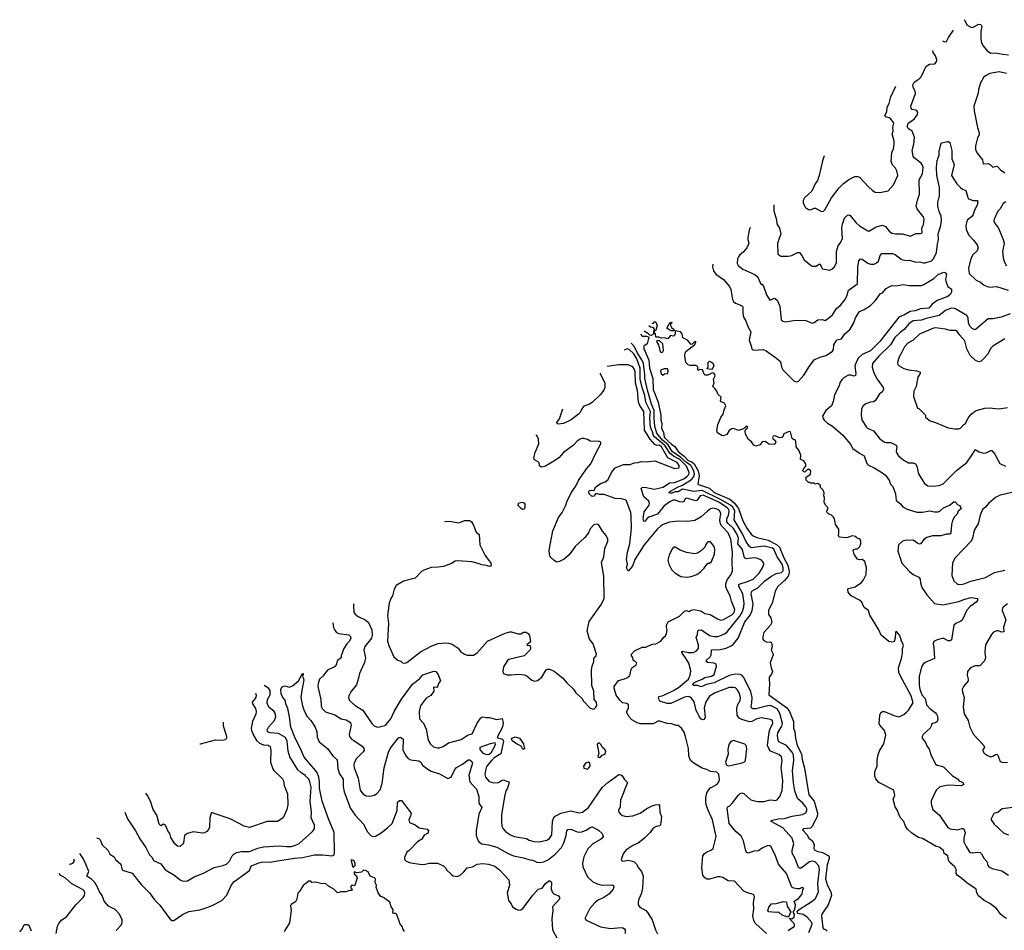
# Model space of a CAD drawing. Extents: x 2086813 to 2278017, y 548126 to 753336.
# Tile 129 of 256: x 2093080 to 2103720, y 649860 to 659699. Entities that reach past the tile are written whole.
import ezdxf

# ---------------------------------------------------------------- set-up
doc = ezdxf.new("R2010")
doc.units = 0

msp = doc.modelspace()

# ---------------------------------------------------------------- linework, layer by layer
at = {"layer": '0CON10XD'}
for points in [[(2103288, 659699), (2103295, 659689), (2103314, 659645), (2103365, 659616), (2103385, 659618), (2103445, 659651), (2103467, 659647), (2103477, 659625), (2103468, 659575), (2103468, 659488), (2103475, 659450), (2103491, 659415), (2103535, 659363), (2103575, 659339), (2103625, 659342), (2103705, 659326), (2103765, 659321)], [(2103051, 659469), (2103075, 659459), (2103095, 659464), (2103116, 659505), (2103172, 659586)], [(2101229, 657700), (2101228, 657635), (2101260, 657535), (2101262, 657492), (2101289, 657445), (2101306, 657385), (2101269, 657285), (2101274, 657165), (2101305, 657144), (2101385, 657143), (2101425, 657150), (2101485, 657184), (2101505, 657184), (2101532, 657152), (2101559, 657105), (2101635, 657039), (2101646, 657034), (2101685, 657036), (2101725, 657060), (2101755, 657007), (2101798, 656998), (2101835, 656994), (2101857, 657003), (2101885, 657030), (2101906, 657075), (2101908, 657195), (2101926, 657255), (2101954, 657296), (2101970, 657335), (2101966, 657445), (2101971, 657489), (2101994, 657555), (2102024, 657586), (2102045, 657589), (2102055, 657584), (2102115, 657508), (2102155, 657472), (2102245, 657418), (2102265, 657416), (2102335, 657460), (2102405, 657477), (2102435, 657465), (2102475, 657414), (2102505, 657393), (2102545, 657386), (2102620, 657385), (2102705, 657360), (2102765, 657388), (2102815, 657387), (2102834, 657396), (2102830, 657445), (2102848, 657485), (2102855, 657540), (2102845, 657570), (2102808, 657615), (2102777, 657655), (2102769, 657685), (2102782, 657748), (2102803, 657815), (2102801, 657969), (2102835, 658035), (2102842, 658105), (2102836, 658126), (2102820, 658150), (2102746, 658205), (2102734, 658224), (2102725, 658285), (2102742, 658355), (2102748, 658428), (2102725, 658494), (2102680, 658525), (2102670, 658545), (2102685, 658583), (2102746, 658624), (2102782, 658675), (2102784, 658695), (2102773, 658715), (2102765, 658723), (2102725, 658728), (2102714, 658744), (2102710, 658765), (2102759, 658901), (2102755, 658925), (2102734, 658965), (2102731, 658995), (2102746, 659025), (2102801, 659059), (2102820, 659080), (2102875, 659196), (2102913, 659217), (2102968, 659222), (2102987, 659243), (2102990, 659265), (2102984, 659286), (2102975, 659310), (2102951, 659345), (2102946, 659367)], [(2103745, 659118), (2103665, 659136), (2103565, 659116), (2103516, 659094), (2103496, 659074), (2103463, 659015), (2103441, 658945), (2103439, 658905), (2103391, 658765), (2103394, 658715), (2103429, 658535), (2103449, 658475), (2103447, 658455), (2103431, 658421), (2103409, 658335), (2103409, 658295), (2103428, 658255), (2103486, 658186), (2103493, 658143), (2103545, 658146), (2103572, 658132), (2103595, 658104), (2103635, 658118), (2103645, 658113), (2103678, 658075), (2103725, 658044)], [(2101772, 658227), (2101754, 658175), (2101720, 658015), (2101700, 657960), (2101675, 657927), (2101640, 657845), (2101562, 657775), (2101548, 657745), (2101548, 657715), (2101570, 657670), (2101605, 657647), (2101625, 657644), (2101665, 657662), (2101681, 657661), (2101745, 657626), (2101765, 657631), (2101779, 657645), (2101851, 657775), (2101937, 657883), (2101982, 657928), (2102039, 657971), (2102105, 658004), (2102135, 658006), (2102156, 657996), (2102252, 657892), (2102295, 657853), (2102325, 657837), (2102375, 657833), (2102465, 657850), (2102523, 657915), (2102568, 658015), (2102560, 658065), (2102544, 658095), (2102512, 658132), (2102499, 658165), (2102506, 658264), (2102522, 658305), (2102531, 658355), (2102528, 658388), (2102509, 658465), (2102518, 658495), (2102514, 658535), (2102526, 658585), (2102486, 658636), (2102440, 658650), (2102429, 658665), (2102449, 658705), (2102454, 658755), (2102476, 658795), (2102493, 658867), (2102549, 658982)], [(2100974, 657453), (2100963, 657425), (2100949, 657345), (2100948, 657325), (2100960, 657285), (2100957, 657275), (2100936, 657235), (2100901, 657189), (2100863, 657157), (2100846, 657135), (2100838, 657115), (2100833, 657063), (2100845, 657044), (2100895, 657005), (2101024, 656944), (2101045, 656929), (2101060, 656910), (2101085, 656850), (2101105, 656837), (2101118, 656818), (2101149, 656725), (2101185, 656670), (2101235, 656690), (2101245, 656688), (2101265, 656668), (2101296, 656605), (2101309, 656455), (2101325, 656442), (2101355, 656434), (2101465, 656454), (2101575, 656447), (2101645, 656420), (2101665, 656427), (2101705, 656456), (2101750, 656460), (2101785, 656447), (2101825, 656476), (2101865, 656509), (2101905, 656578), (2101953, 656617), (2101995, 656672), (2102017, 656713), (2102035, 656778), (2102135, 656845), (2102137, 657025), (2102149, 657095), (2102165, 657114), (2102185, 657111), (2102245, 657068), (2102275, 657059), (2102315, 657058), (2102339, 657071), (2102359, 657091), (2102378, 657152), (2102395, 657174), (2102512, 657172), (2102542, 657162), (2102605, 657113), (2102625, 657104), (2102665, 657096), (2102695, 657100), (2102765, 657079), (2102805, 657084), (2102845, 657071), (2102865, 657072), (2102933, 657095), (2102954, 657115), (2102989, 657185), (2102998, 657275), (2103010, 657325), (2103005, 657385), (2103033, 657475), (2103041, 657535), (2103036, 657575), (2103015, 657625), (2103002, 657685), (2103002, 657725), (2103018, 657795), (2103018, 657885), (2102991, 658015), (2102989, 658105), (2102993, 658177), (2103017, 658235), (2103016, 658275), (2103033, 658355), (2103045, 658367), (2103105, 658384), (2103115, 658384), (2103132, 658372), (2103154, 658285), (2103152, 658195), (2103177, 658135), (2103151, 658015), (2103207, 657927), (2103245, 657884), (2103269, 657869), (2103304, 657854), (2103325, 657778), (2103334, 657764), (2103385, 657744), (2103425, 657744), (2103434, 657734), (2103428, 657695), (2103399, 657641), (2103385, 657595), (2103365, 657570), (2103318, 657532), (2103306, 657474), (2103307, 657435), (2103333, 657373), (2103388, 657318), (2103425, 657265), (2103439, 657235), (2103427, 657203), (2103375, 657156), (2103355, 657105), (2103334, 657015), (2103339, 656955), (2103416, 656885), (2103462, 656862), (2103502, 656832), (2103555, 656809), (2103636, 656815), (2103760, 656775)], [(2103738, 657732), (2103708, 657712), (2103676, 657655), (2103651, 657629), (2103610, 657545), (2103607, 657525), (2103613, 657505), (2103659, 657445), (2103709, 657325), (2103717, 657285), (2103702, 657195), (2103707, 657125), (2103719, 657085), (2103745, 657038)], [(2100569, 657059), (2100568, 657028), (2100578, 656985), (2100601, 656951), (2100685, 656890), (2100750, 656815), (2100764, 656784), (2100784, 656674), (2100793, 656653), (2100816, 656635), (2100881, 656611), (2100895, 656596), (2100893, 656525), (2100901, 656485), (2100928, 656445), (2100950, 656385), (2100981, 656325), (2100962, 656235), (2100984, 656175), (2100990, 656140), (2101015, 656129), (2101115, 656135), (2101145, 656122), (2101249, 656049), (2101301, 656005), (2101312, 655945), (2101326, 655916), (2101445, 655796), (2101475, 655786), (2101495, 655794), (2101555, 655859), (2101615, 655955), (2101667, 656023), (2101725, 656054), (2101795, 656069), (2101863, 656117), (2101875, 656135), (2101878, 656185), (2101902, 656228), (2101915, 656238), (2101960, 656250), (2101996, 656304), (2102055, 656355), (2102093, 656425), (2102111, 656479), (2102154, 656546), (2102204, 656566), (2102275, 656609), (2102329, 656665), (2102381, 656739), (2102405, 656747), (2102443, 656795), (2102475, 656811), (2102505, 656828), (2102558, 656822), (2102625, 656837), (2102695, 656827), (2102825, 656828), (2102852, 656838), (2102957, 656903), (2103007, 656945), (2103065, 656970), (2103085, 656962), (2103097, 656947), (2103086, 656895), (2103089, 656875), (2103108, 656815), (2103148, 656788), (2103151, 656755), (2103140, 656735), (2103111, 656709), (2102994, 656666), (2102941, 656625), (2102905, 656582), (2102815, 656575), (2102755, 656553), (2102704, 656546), (2102635, 656506), (2102583, 656487), (2102425, 656286), (2102377, 656225), (2102275, 656120), (2102185, 656080), (2102143, 656047), (2102121, 656005), (2102106, 655955), (2102114, 655876), (2102111, 655855), (2102095, 655849), (2102065, 655859), (2102035, 655857), (2101988, 655832), (2101965, 655806), (2101948, 655782), (2101933, 655735), (2101886, 655645), (2101872, 655575), (2101854, 655526), (2101792, 655475), (2101756, 655415), (2101761, 655391), (2101773, 655373), (2101810, 655340), (2101865, 655306), (2101975, 655211), (2102056, 655115), (2102084, 655064), (2102155, 655015), (2102206, 654985), (2102234, 654905), (2102251, 654885), (2102315, 654857), (2102387, 654815), (2102435, 654777), (2102478, 654715), (2102487, 654685), (2102514, 654654), (2102543, 654575), (2102551, 654505), (2102597, 654467), (2102624, 654435), (2102669, 654409), (2102773, 654377), (2102835, 654379), (2102915, 654393), (2102965, 654381), (2103005, 654381), (2103025, 654390), (2103064, 654426), (2103126, 654454), (2103175, 654489), (2103188, 654488), (2103218, 654458), (2103239, 654449), (2103253, 654415), (2103221, 654389), (2103210, 654355), (2103181, 654329), (2103161, 654289), (2103148, 654245), (2103141, 654155), (2103135, 654144), (2103125, 654141), (2103095, 654141), (2103035, 654123), (2102945, 654123), (2102884, 654105), (2102854, 654086), (2102815, 654036), (2102805, 654031), (2102785, 654038), (2102735, 654076), (2102645, 654073), (2102620, 654065), (2102576, 654025), (2102568, 653955), (2102611, 653825), (2102694, 653735), (2102735, 653706), (2102796, 653675), (2102809, 653655), (2102814, 653615), (2102830, 653565), (2102884, 653485), (2102965, 653392), (2103055, 653377), (2103227, 653413), (2103295, 653439), (2103348, 653452), (2103366, 653456), (2103430, 653445), (2103431, 653425), (2103416, 653405), (2103352, 653358), (2103315, 653318), (2103265, 653212), (2103251, 653199), (2103195, 653176), (2103176, 653155), (2103151, 652999), (2103135, 652989), (2103115, 652989), (2103065, 653011), (2103048, 653012), (2102995, 653000), (2102958, 652982), (2102950, 652955), (2102959, 652915), (2102964, 652796), (2102866, 652754), (2102843, 652737), (2102824, 652706), (2102799, 652601), (2102799, 652505), (2102806, 652465), (2102827, 652405), (2102865, 652364), (2102880, 652295), (2102915, 652255), (2102972, 652212), (2102989, 652195), (2102998, 652175), (2103000, 652140), (2102994, 652115), (2102975, 652101), (2102942, 652095), (2102932, 652085), (2102930, 652065), (2102918, 652045), (2102842, 651975), (2102832, 651952), (2102832, 651935), (2102868, 651888), (2102882, 651852), (2102908, 651818), (2102925, 651760), (2102978, 651655), (2102995, 651644), (2103045, 651634), (2103065, 651624), (2103160, 651530), (2103214, 651495), (2103233, 651473), (2103271, 651455), (2103282, 651435), (2103255, 651420), (2103115, 651429), (2103025, 651409), (2102984, 651375), (2102931, 651259), (2102930, 651225), (2102946, 651165), (2103018, 651105), (2103110, 650970), (2103136, 650956), (2103214, 650944), (2103265, 650960), (2103278, 650958), (2103298, 650915), (2103281, 650855), (2103284, 650815), (2103307, 650765), (2103342, 650712), (2103355, 650701), (2103375, 650697), (2103435, 650705), (2103459, 650699), (2103474, 650685), (2103498, 650638), (2103532, 650602), (2103541, 650561), (2103553, 650545), (2103589, 650529), (2103695, 650504), (2103764, 650454)], [(2103785, 656522), (2103686, 656485), (2103596, 656466), (2103545, 656466), (2103405, 656348), (2103377, 656357), (2103347, 656387), (2103333, 656423), (2103328, 656478), (2103315, 656502), (2103185, 656579), (2103145, 656582), (2103085, 656555), (2103015, 656503), (2102875, 656471), (2102825, 656452), (2102735, 656445), (2102688, 656412), (2102639, 656351), (2102595, 656319), (2102538, 656265), (2102491, 656185), (2102365, 656065), (2102295, 655985), (2102292, 655945), (2102309, 655885), (2102345, 655814), (2102412, 655725), (2102413, 655705), (2102400, 655675), (2102371, 655655), (2102325, 655580), (2102305, 655569), (2102275, 655567), (2102222, 655548), (2102195, 655525), (2102178, 655495), (2102173, 655425), (2102182, 655375), (2102228, 655298), (2102243, 655285), (2102305, 655256), (2102375, 655171), (2102425, 655134), (2102445, 655129), (2102495, 655131), (2102551, 655101), (2102559, 655085), (2102553, 655035), (2102558, 655015), (2102577, 654987), (2102625, 654945), (2102685, 654912), (2102735, 654909), (2102759, 654899), (2102774, 654875), (2102793, 654793), (2102859, 654689), (2102895, 654663), (2102955, 654657), (2103015, 654665), (2103061, 654685), (2103203, 654827), (2103314, 654916), (2103385, 655015), (2103405, 655056), (2103448, 655028), (2103495, 655016), (2103525, 655019), (2103575, 655044), (2103585, 655044), (2103616, 655006), (2103672, 654902), (2103733, 654873)], [(2099911, 656421), (2099925, 656418), (2099945, 656438), (2099955, 656432), (2099967, 656395), (2099955, 656340), (2099940, 656340), (2099940, 656355), (2099925, 656372), (2099895, 656378), (2099879, 656390)], [(2100145, 656338), (2100115, 656338), (2100072, 656365), (2100093, 656407), (2100115, 656430), (2100130, 656425), (2100112, 656408), (2100112, 656395), (2100124, 656374), (2100148, 656355), (2100152, 656345), (2100145, 656338)], [(2099789, 656302), (2099805, 656278), (2099855, 656278), (2099877, 656267), (2099862, 656198), (2099825, 656170), (2099824, 656145), (2099880, 656020), (2099885, 655935), (2099923, 655823), (2099927, 655703), (2099978, 655568), (2100009, 655425), (2100010, 655375), (2100019, 655335), (2100016, 655284), (2100038, 655238), (2100045, 655189), (2100081, 655151), (2100125, 655111), (2100159, 655089), (2100195, 655034), (2100262, 654982), (2100303, 654935), (2100343, 654923), (2100369, 654899), (2100410, 654825), (2100421, 654769), (2100409, 654685), (2100417, 654675), (2100535, 654637), (2100585, 654591), (2100755, 654518), (2100799, 654479), (2100847, 654417), (2100895, 654284), (2100938, 654205), (2100985, 654141), (2101005, 654123), (2101044, 654104), (2101170, 654075), (2101258, 654028), (2101291, 654001), (2101339, 653885), (2101380, 653805), (2101395, 653735), (2101393, 653707), (2101384, 653686), (2101348, 653642), (2101274, 653575), (2101243, 653525), (2101214, 653405), (2101173, 653315), (2101171, 653271), (2101197, 653237), (2101207, 653185), (2101192, 653158), (2101123, 653077), (2101109, 653035), (2101110, 653005), (2101121, 652991), (2101155, 652973), (2101195, 652976), (2101206, 652965), (2101210, 652925), (2101199, 652885), (2101219, 652855), (2101221, 652835), (2101190, 652755), (2101201, 652695), (2101216, 652655), (2101204, 652626), (2101178, 652595), (2101178, 652568), (2101184, 652525), (2101174, 652404), (2101368, 652268), (2101397, 652225), (2101441, 652115), (2101443, 652045), (2101456, 652005), (2101463, 651935), (2101483, 651855), (2101527, 651767), (2101537, 651707), (2101562, 651612), (2101607, 651325), (2101664, 651254), (2101700, 651125), (2101697, 651085), (2101658, 651012), (2101648, 650985), (2101627, 650963), (2101555, 650955), (2101538, 650945), (2101586, 650896), (2101607, 650857), (2101646, 650826), (2101666, 650785), (2101660, 650745), (2101669, 650729), (2101695, 650715), (2101755, 650702), (2101815, 650669), (2101826, 650655), (2101826, 650635), (2101804, 650566), (2101787, 650415), (2101809, 650345), (2101847, 650275), (2101852, 650235), (2101816, 650135), (2101747, 650033), (2101744, 650015), (2101760, 649885), (2101765, 649874), (2101788, 649868), (2101805, 649850)], [(2102472, 652982), (2102389, 653049), (2102364, 653105), (2102268, 653265), (2102252, 653315), (2102205, 653349), (2102179, 653405), (2102155, 653426), (2102066, 653475), (2102033, 653515), (2102029, 653541), (2102038, 653552), (2102108, 653572), (2102175, 653618), (2102200, 653645), (2102226, 653705), (2102232, 653775), (2102212, 653845), (2102185, 653867), (2102155, 653863), (2102135, 653870), (2102100, 653915), (2102093, 653935), (2102088, 653965), (2102092, 653975), (2102115, 653982), (2102135, 653980), (2102158, 654005), (2102168, 654035), (2102168, 654065), (2102161, 654081), (2102151, 654091), (2102125, 654100), (2102114, 654114), (2102075, 654123), (2102019, 654101), (2101935, 654108), (2101928, 654125), (2101933, 654147), (2101931, 654195), (2101897, 654245), (2101891, 654265), (2101884, 654305), (2101873, 654325), (2101854, 654344), (2101820, 654360), (2101804, 654375), (2101802, 654388), (2101816, 654425), (2101790, 654450), (2101773, 654483), (2101776, 654534), (2101768, 654555), (2101772, 654585), (2101762, 654615), (2101734, 654644), (2101732, 654665), (2101705, 654688), (2101675, 654682), (2101665, 654690), (2101625, 654690), (2101615, 654700), (2101605, 654700), (2101580, 654725), (2101580, 654755), (2101625, 654790), (2101628, 654825), (2101605, 654842), (2101595, 654840), (2101565, 654810), (2101552, 654812), (2101543, 654823), (2101555, 654850), (2101577, 654873), (2101577, 654895), (2101555, 654933), (2101518, 654948), (2101521, 654995), (2101498, 655048), (2101472, 655085), (2101466, 655146), (2101460, 655160), (2101445, 655160), (2101428, 655175), (2101408, 655245), (2101395, 655250), (2101338, 655225), (2101325, 655190), (2101315, 655183), (2101295, 655182), (2101245, 655201), (2101222, 655198), (2101216, 655185), (2101220, 655175), (2101247, 655147), (2101250, 655135), (2101235, 655109), (2101174, 655114), (2101135, 655142), (2101103, 655137), (2101080, 655105), (2101035, 655091), (2101015, 655100), (2100988, 655138), (2100955, 655162), (2100922, 655222), (2100918, 655255), (2100927, 655273), (2100942, 655285), (2100947, 655295), (2100935, 655310), (2100901, 655279), (2100849, 655261), (2100795, 655280), (2100775, 655279), (2100745, 655260), (2100722, 655218), (2100686, 655204), (2100666, 655206), (2100620, 655235), (2100614, 655255), (2100626, 655325), (2100655, 655400), (2100681, 655435), (2100692, 655485), (2100711, 655525), (2100695, 655556), (2100653, 655575), (2100660, 655620), (2100624, 655654), (2100613, 655685), (2100595, 655712), (2100570, 655735), (2100583, 655775), (2100579, 655815), (2100595, 655850), (2100593, 655865), (2100586, 655876), (2100565, 655882), (2100515, 655858), (2100488, 655858), (2100475, 655870), (2100460, 655915), (2100425, 655920), (2100415, 655910), (2100402, 655922), (2100410, 655935), (2100400, 655955), (2100385, 655962), (2100323, 655963), (2100305, 655970), (2100280, 655995), (2100268, 656065), (2100268, 656085), (2100278, 656112), (2100375, 656188), (2100388, 656215), (2100385, 656220), (2100373, 656217), (2100348, 656192), (2100335, 656190), (2100296, 656236), (2100245, 656260), (2100240, 656305), (2100220, 656325), (2100162, 656338), (2100162, 656305), (2100155, 656287), (2100145, 656280), (2100113, 656287), (2100085, 656252), (2100045, 656260), (2100015, 656258), (2099985, 656270), (2099955, 656270), (2099950, 656305), (2099940, 656315), (2099940, 656340), (2099930, 656335), (2099928, 656302), (2099905, 656288), (2099890, 656290), (2099876, 656306), (2099840, 656325), (2099827, 656338)], [(2103725, 656250), (2103595, 656170), (2103575, 656150), (2103537, 656083), (2103496, 656034), (2103469, 656011), (2103445, 656002), (2103407, 656017), (2103352, 656072), (2103315, 656143), (2103295, 656230), (2103235, 656294), (2103207, 656337), (2103195, 656342), (2103135, 656341), (2103085, 656356), (2102975, 656368), (2102955, 656365), (2102805, 656302), (2102735, 656235), (2102676, 656204), (2102640, 656165), (2102614, 656106), (2102584, 656055), (2102566, 655995), (2102571, 655975), (2102585, 655960), (2102635, 655930), (2102684, 655914), (2102775, 655906), (2102811, 655891), (2102811, 655875), (2102784, 655835), (2102769, 655735), (2102741, 655685), (2102739, 655629), (2102782, 655502), (2102795, 655498), (2102870, 655425), (2102870, 655405), (2102890, 655385), (2102920, 655365), (2102978, 655348), (2103115, 655290), (2103185, 655277), (2103225, 655277), (2103245, 655287), (2103282, 655325), (2103298, 655332), (2103328, 655395), (2103362, 655438), (2103395, 655463), (2103415, 655476), (2103509, 655501), (2103555, 655504), (2103665, 655494), (2103755, 655509)], [(2101607, 649835), (2101643, 649925), (2101640, 649945), (2101585, 650004), (2101545, 650030), (2101490, 650040), (2101484, 650045), (2101483, 650065), (2101503, 650085), (2101645, 650175), (2101680, 650205), (2101713, 650275), (2101706, 650365), (2101724, 650515), (2101715, 650558), (2101675, 650600), (2101645, 650608), (2101615, 650599), (2101525, 650531), (2101505, 650531), (2101497, 650537), (2101460, 650635), (2101428, 650695), (2101429, 650725), (2101447, 650795), (2101429, 650855), (2101328, 650968), (2101201, 651035), (2101202, 651045), (2101275, 651064), (2101345, 651067), (2101428, 651092), (2101538, 651112), (2101575, 651130), (2101587, 651153), (2101587, 651173), (2101577, 651195), (2101543, 651235), (2101485, 651285), (2101458, 651365), (2101442, 651452), (2101432, 651585), (2101445, 651695), (2101443, 651755), (2101426, 651786), (2101365, 651855), (2101285, 651895), (2101275, 651915), (2101268, 651965), (2101271, 651995), (2101316, 652064), (2101324, 652095), (2101295, 652203), (2101264, 652254), (2101195, 652287), (2101164, 652285), (2101035, 652252), (2101005, 652251), (2100991, 652261), (2100986, 652275), (2100993, 652317), (2100996, 652375), (2100980, 652435), (2100905, 652593), (2100885, 652615), (2100865, 652625), (2100815, 652627), (2100745, 652612), (2100585, 652532), (2100503, 652517), (2100445, 652492), (2100405, 652506), (2100365, 652505), (2100355, 652512), (2100357, 652525), (2100375, 652541), (2100455, 652574), (2100485, 652592), (2100555, 652604), (2100585, 652625), (2100610, 652715), (2100607, 652735), (2100585, 652747), (2100513, 652753), (2100498, 652765), (2100502, 652778), (2100543, 652815), (2100554, 652835), (2100555, 652889), (2100575, 652895), (2100632, 652892), (2100715, 652910), (2100768, 652932), (2100791, 652949), (2100845, 653015), (2100915, 653191), (2100972, 653265), (2100997, 653315), (2101006, 653385), (2100986, 653495), (2100993, 653525), (2101055, 653559), (2101132, 653635), (2101203, 653687), (2101255, 653714), (2101313, 653727), (2101329, 653745), (2101330, 653775), (2101319, 653815), (2101264, 653894), (2101228, 653978), (2101215, 653987), (2101125, 654012), (2101068, 654002), (2100984, 653994), (2100968, 654008), (2100926, 654066), (2100891, 654145), (2100801, 654295), (2100807, 654393), (2100785, 654431), (2100762, 654452), (2100647, 654517), (2100455, 654612), (2100365, 654600), (2100242, 654628), (2100195, 654597), (2100163, 654597), (2100115, 654581), (2100100, 654585), (2100099, 654595), (2100113, 654605), (2100195, 654652), (2100235, 654667), (2100335, 654728), (2100362, 654755), (2100372, 654788), (2100365, 654825), (2100333, 654883), (2100285, 654916), (2100225, 654970), (2100131, 655035), (2100086, 655105), (2100027, 655157), (2099965, 655232), (2099945, 655305), (2099936, 655394), (2099938, 655475), (2099907, 655545), (2099864, 655696), (2099836, 655825), (2099836, 655865), (2099820, 655985), (2099804, 656025), (2099755, 656096), (2099725, 656164), (2099689, 656205)], [(2100015, 656103), (2100030, 656110), (2100037, 656125), (2100030, 656195), (2099995, 656228), (2099968, 656232), (2099963, 656223), (2099982, 656185), (2100001, 656111), (2100015, 656103)], [(2101383, 649857), (2101453, 649905), (2101453, 649925), (2101395, 649990), (2101425, 649985), (2101448, 650002), (2101453, 650033), (2101437, 650055), (2101457, 650085), (2101465, 650135), (2101449, 650175), (2101495, 650205), (2101531, 650245), (2101537, 650255), (2101542, 650298), (2101552, 650315), (2101535, 650322), (2101505, 650309), (2101482, 650308), (2101445, 650315), (2101425, 650327), (2101368, 650475), (2101281, 650575), (2101241, 650681), (2101196, 650764), (2101185, 650774), (2101164, 650776), (2101102, 650748), (2101065, 650718), (2101015, 650714), (2100955, 650694), (2100935, 650701), (2100922, 650732), (2100900, 650825), (2100875, 650877), (2100822, 650922), (2100746, 651015), (2100725, 651180), (2100733, 651195), (2100754, 651206), (2100784, 651236), (2100845, 651317), (2100865, 651337), (2100885, 651344), (2100905, 651337), (2100981, 651271), (2101005, 651261), (2101055, 651252), (2101125, 651251), (2101175, 651267), (2101205, 651268), (2101245, 651261), (2101265, 651271), (2101295, 651304), (2101321, 651369), (2101325, 651475), (2101315, 651565), (2101310, 651615), (2101320, 651695), (2101312, 651735), (2101285, 651760), (2101195, 651795), (2101174, 651824), (2101161, 651855), (2101179, 652005), (2101192, 652048), (2101217, 652095), (2101215, 652126), (2101195, 652139), (2101095, 652157), (2101045, 652145), (2100992, 652115), (2100965, 652112), (2100885, 652136), (2100855, 652152), (2100834, 652185), (2100828, 652255), (2100838, 652292), (2100866, 652344), (2100870, 652375), (2100855, 652426), (2100835, 652460), (2100815, 652480), (2100795, 652485), (2100745, 652482), (2100595, 652425), (2100535, 652389), (2100495, 652328), (2100476, 652265), (2100486, 652164), (2100475, 652136), (2100466, 652134), (2100445, 652142), (2100425, 652165), (2100389, 652235), (2100367, 652327), (2100345, 652365), (2100325, 652380), (2100305, 652385), (2100265, 652378), (2100115, 652310), (2100075, 652310), (2099998, 652335), (2099984, 652365), (2099987, 652385), (2100035, 652398), (2100145, 652451), (2100199, 652485), (2100306, 652575), (2100327, 652615), (2100331, 652665), (2100310, 652745), (2100275, 652805), (2100240, 652855), (2100237, 652865), (2100244, 652875), (2100305, 652862), (2100357, 652863), (2100391, 652875), (2100415, 652904), (2100416, 652945), (2100391, 653025), (2100406, 653056), (2100407, 653095), (2100416, 653104), (2100446, 653106), (2100534, 653044), (2100584, 653034), (2100625, 653035), (2100665, 653047), (2100704, 653065), (2100725, 653083), (2100862, 653255), (2100890, 653305), (2100905, 653355), (2100908, 653395), (2100894, 653495), (2100851, 653575), (2100850, 653595), (2100864, 653605), (2100945, 653627), (2101005, 653653), (2101072, 653718), (2101108, 653775), (2101121, 653815), (2101118, 653835), (2101092, 653862), (2101042, 653882), (2101015, 653885), (2100935, 653873), (2100913, 653885), (2100890, 653975), (2100839, 654035), (2100846, 654095), (2100830, 654145), (2100793, 654203), (2100736, 654255), (2100723, 654275), (2100723, 654305), (2100740, 654345), (2100748, 654385), (2100742, 654405), (2100725, 654426), (2100635, 654487), (2100465, 654561), (2100435, 654554), (2100401, 654509), (2100385, 654499), (2100285, 654530), (2100275, 654525), (2100256, 654494), (2100244, 654486), (2100215, 654490), (2100165, 654508), (2100143, 654507), (2100105, 654490), (2100045, 654446), (2099974, 654356), (2099879, 654325), (2099859, 654311), (2099835, 654279), (2099825, 654276), (2099816, 654305), (2099829, 654381), (2099881, 654455), (2099887, 654475), (2099877, 654495), (2099823, 654545), (2099796, 654634), (2099807, 654645), (2099835, 654648), (2099935, 654627), (2100033, 654647), (2100102, 654695), (2100155, 654700), (2100215, 654719), (2100265, 654741), (2100294, 654765), (2100311, 654785), (2100316, 654805), (2100285, 654875), (2100212, 654945), (2100146, 654984), (2100105, 655015), (2100056, 655095), (2099940, 655190), (2099930, 655205), (2099920, 655245), (2099896, 655295), (2099888, 655395), (2099896, 655465), (2099848, 655568), (2099835, 655639), (2099806, 655726), (2099785, 655815), (2099786, 655935), (2099748, 656035), (2099715, 656087), (2099665, 656137), (2099645, 656143), (2099611, 656129)], [(2101150, 649825), (2101033, 649935), (2101015, 649967), (2101004, 650015), (2101013, 650087), (2101010, 650155), (2101020, 650225), (2101008, 650248), (2100945, 650265), (2100904, 650284), (2100805, 650390), (2100735, 650396), (2100679, 650429), (2100649, 650439), (2100625, 650438), (2100535, 650414), (2100505, 650414), (2100485, 650426), (2100462, 650455), (2100450, 650535), (2100463, 650665), (2100475, 650686), (2100495, 650702), (2100555, 650730), (2100574, 650745), (2100608, 650875), (2100566, 651055), (2100521, 651159), (2100503, 651203), (2100495, 651245), (2100495, 651295), (2100506, 651344), (2100523, 651375), (2100545, 651399), (2100613, 651435), (2100631, 651455), (2100644, 651485), (2100636, 651546), (2100615, 651568), (2100545, 651574), (2100505, 651596), (2100455, 651612), (2100364, 651664), (2100330, 651695), (2100312, 651745), (2100308, 651825), (2100276, 651955), (2100260, 652000), (2100233, 652045), (2100195, 652072), (2100175, 652073), (2100125, 652090), (2100075, 652094), (2099985, 652122), (2099925, 652092), (2099790, 652090), (2099752, 652102), (2099695, 652135), (2099667, 652165), (2099636, 652215), (2099659, 652265), (2099660, 652295), (2099642, 652312), (2099595, 652319), (2099564, 652345), (2099525, 652402), (2099504, 652475), (2099504, 652495), (2099552, 652558), (2099615, 652576), (2099648, 652592), (2099669, 652611), (2099678, 652625), (2099683, 652667), (2099696, 652694), (2099738, 652725), (2099748, 652745), (2099725, 652770), (2099712, 652772), (2099707, 652807), (2099692, 652825), (2099690, 652845), (2099725, 652880), (2099805, 652918), (2099845, 652920), (2099915, 652950), (2099954, 652956), (2100010, 652985), (2100038, 653022), (2100059, 653040), (2100071, 653065), (2100078, 653105), (2100069, 653135), (2100070, 653155), (2100088, 653192), (2100210, 653255), (2100263, 653307), (2100285, 653316), (2100315, 653304), (2100335, 653319), (2100365, 653326), (2100440, 653310), (2100485, 653282), (2100541, 653271), (2100619, 653225), (2100655, 653212), (2100685, 653219), (2100775, 653269), (2100800, 653295), (2100808, 653325), (2100773, 653415), (2100759, 653475), (2100721, 653541), (2100709, 653575), (2100711, 653605), (2100724, 653646), (2100769, 653705), (2100782, 653745), (2100778, 653845), (2100783, 653945), (2100763, 654085), (2100736, 654155), (2100667, 654227), (2100652, 654252), (2100647, 654293), (2100655, 654365), (2100644, 654394), (2100605, 654415), (2100569, 654421), (2100545, 654414), (2100513, 654387), (2100445, 654327), (2100375, 654288), (2100297, 654277), (2100195, 654280), (2100101, 654269), (2100035, 654245), (2100003, 654227), (2099972, 654198), (2099830, 654025), (2099726, 653865), (2099701, 653795), (2099655, 653740), (2099636, 653775), (2099647, 653815), (2099636, 653865), (2099649, 653945), (2099675, 654035), (2099691, 654205), (2099689, 654335), (2099683, 654375), (2099635, 654506), (2099583, 654523), (2099515, 654527), (2099395, 654570), (2099345, 654570), (2099305, 654578), (2099285, 654550), (2099265, 654546), (2099235, 654575), (2099230, 654595), (2099235, 654607), (2099257, 654617), (2099289, 654611), (2099302, 654648), (2099355, 654686), (2099405, 654707), (2099438, 654732), (2099475, 654805), (2099514, 654856), (2099605, 654891), (2099675, 654891), (2099725, 654912), (2099765, 654916), (2099795, 654926), (2099855, 654920), (2099945, 654934), (2100155, 654848), (2100203, 654855), (2100210, 654875), (2100185, 654915), (2100084, 654964), (2100015, 655085), (2099995, 655100), (2099965, 655099), (2099945, 655108), (2099892, 655165), (2099832, 655262), (2099825, 655465), (2099780, 655530), (2099766, 655565), (2099755, 655694), (2099734, 655775), (2099731, 655895), (2099725, 655918), (2099705, 655949), (2099655, 655969), (2099555, 655968), (2099430, 655953)], [(2100555, 655920), (2100510, 655925), (2100510, 655935), (2100520, 655945), (2100520, 655995), (2100535, 656010), (2100565, 655992), (2100582, 655965), (2100575, 655940), (2100555, 655920)], [(2099352, 655878), (2099352, 655875), (2099403, 655773), (2099404, 655725), (2099393, 655695), (2099355, 655649), (2099265, 655561), (2099237, 655545), (2099175, 655524), (2099155, 655496), (2099138, 655455), (2099119, 655435), (2099039, 655375), (2098955, 655335), (2098898, 655328), (2098887, 655335), (2098884, 655345), (2098913, 655387), (2098950, 655493)], [(2100025, 655860), (2100035, 655862), (2100048, 655872), (2100083, 655877), (2100087, 655905), (2100080, 655925), (2100045, 655927), (2100015, 655917), (2100004, 655906), (2100012, 655872), (2100025, 655860)], [(2097670, 654280), (2097676, 654276), (2097725, 654280), (2097825, 654263), (2097885, 654288), (2097945, 654286), (2097961, 654275), (2097982, 654245), (2098011, 654161), (2098046, 654136), (2098053, 654023), (2098111, 653911), (2098173, 653825), (2098174, 653805), (2098168, 653795), (2098155, 653792), (2098125, 653803), (2098075, 653807), (2098035, 653824), (2097965, 653841), (2097815, 653852), (2097785, 653847), (2097745, 653822), (2097658, 653792), (2097605, 653783), (2097525, 653781), (2097448, 653752), (2097422, 653735), (2097355, 653666), (2097227, 653633), (2097150, 653585), (2097126, 653545), (2097109, 653475), (2097090, 653445), (2097074, 653395), (2097055, 653260), (2097064, 653175), (2097056, 652985), (2097068, 652938), (2097124, 652814), (2097165, 652778), (2097197, 652767), (2097218, 652748), (2097245, 652747), (2097265, 652754), (2097411, 652869), (2097535, 652933), (2097603, 652957), (2097683, 652967), (2097715, 652964), (2097755, 652950), (2097817, 652907), (2097844, 652874), (2097885, 652843), (2097915, 652834), (2097985, 652832), (2098025, 652857), (2098137, 652983), (2098325, 653069), (2098375, 653084), (2098395, 653086), (2098465, 653063), (2098496, 653064), (2098525, 653082), (2098552, 653082), (2098575, 653068), (2098590, 653045), (2098600, 652975), (2098560, 652945), (2098565, 652940), (2098598, 652938), (2098600, 652905), (2098595, 652890), (2098530, 652825), (2098365, 652784), (2098353, 652775), (2098307, 652705), (2098300, 652655), (2098308, 652635), (2098345, 652621), (2098395, 652619), (2098475, 652626), (2098535, 652620), (2098563, 652605), (2098615, 652562), (2098645, 652550), (2098675, 652558), (2098723, 652595), (2098768, 652675), (2098785, 652683), (2098805, 652683), (2098855, 652661), (2098945, 652588), (2098992, 652532), (2099066, 652465), (2099091, 652425), (2099155, 652367), (2099174, 652334), (2099242, 652265), (2099265, 652252), (2099285, 652250), (2099305, 652270), (2099315, 652290), (2099312, 652325), (2099289, 652355), (2099283, 652445), (2099261, 652505), (2099259, 652675), (2099265, 652715), (2099284, 652765), (2099286, 652795), (2099308, 652825), (2099314, 652845), (2099276, 652955), (2099238, 653005), (2099213, 653095), (2099234, 653195), (2099367, 653383), (2099397, 653445), (2099391, 653685), (2099367, 653835), (2099394, 653895), (2099403, 653985), (2099434, 654065), (2099436, 654085), (2099419, 654125), (2099378, 654172), (2099333, 654243), (2099315, 654249), (2099285, 654240), (2099245, 654199), (2099226, 654155), (2099186, 654104), (2099081, 654005), (2099016, 653915), (2098965, 653871), (2098915, 653844), (2098885, 653839), (2098854, 653854), (2098814, 653895), (2098804, 653926), (2098803, 653967), (2098843, 654175), (2098901, 654319), (2098942, 654375), (2098981, 654455), (2098991, 654489), (2099039, 654585), (2099092, 654665), (2099119, 654719), (2099205, 654845), (2099251, 654899), (2099305, 655017), (2099360, 655115), (2099360, 655135), (2099345, 655142), (2099245, 655144), (2099215, 655164), (2099176, 655174), (2099155, 655174), (2099135, 655166), (2099103, 655145), (2099065, 655102), (2098955, 655021), (2098905, 654966), (2098859, 654931), (2098755, 654872), (2098714, 654864), (2098698, 654878), (2098693, 654915), (2098643, 654943), (2098636, 654965), (2098649, 655021), (2098689, 655115), (2098688, 655168), (2098675, 655196), (2098660, 655215)], [(2103819, 654595), (2103677, 654563), (2103625, 654537), (2103549, 654471), (2103518, 654432), (2103486, 654405), (2103459, 654345), (2103438, 654252), (2103393, 654185), (2103378, 654095), (2103363, 654065), (2103190, 653885), (2103160, 653830), (2103153, 653695), (2103175, 653635), (2103215, 653601), (2103245, 653596), (2103285, 653603), (2103359, 653631), (2103518, 653672), (2103615, 653726), (2103725, 653750)], [(2098515, 654410), (2098535, 654412), (2098542, 654435), (2098542, 654465), (2098536, 654476), (2098515, 654482), (2098465, 654470), (2098462, 654455), (2098495, 654422), (2098515, 654410)], [(2100285, 653674), (2100335, 653681), (2100396, 653704), (2100437, 653733), (2100477, 653773), (2100515, 653828), (2100535, 653828), (2100555, 653843), (2100590, 653925), (2100591, 653975), (2100584, 654005), (2100545, 654057), (2100515, 654057), (2100497, 654035), (2100485, 653998), (2100448, 653962), (2100406, 653934), (2100376, 653926), (2100285, 653942), (2100218, 653968), (2100165, 654000), (2100145, 653998), (2100134, 653986), (2100099, 653915), (2100085, 653860), (2100094, 653815), (2100125, 653760), (2100161, 653721), (2100225, 653682), (2100285, 653674)], [(2096691, 653389), (2096688, 653375), (2096692, 653295), (2096706, 653275), (2096739, 653249), (2096822, 653212), (2096850, 653185), (2096885, 653105), (2096888, 653045), (2096880, 653015), (2096808, 652925), (2096800, 652885), (2096816, 652805), (2096807, 652755), (2096752, 652635), (2096743, 652585), (2096718, 652512), (2096657, 652435), (2096637, 652395), (2096634, 652375), (2096645, 652344), (2096705, 652289), (2096789, 652239), (2096886, 652095), (2096910, 652070), (2096935, 652057), (2096955, 652056), (2097025, 652073), (2097042, 652085), (2097092, 652145), (2097126, 652225), (2097205, 652358), (2097325, 652519), (2097402, 652578), (2097435, 652619), (2097555, 652661), (2097576, 652655), (2097603, 652625), (2097626, 652555), (2097608, 652532), (2097596, 652494), (2097586, 652484), (2097552, 652488), (2097556, 652445), (2097522, 652398), (2097473, 652367), (2097428, 652312), (2097412, 652285), (2097397, 652225), (2097401, 652145), (2097445, 652099), (2097472, 652032), (2097493, 651915), (2097520, 651870), (2097553, 651843), (2097595, 651832), (2097613, 651833), (2097655, 651847), (2097715, 651885), (2097849, 651921), (2097925, 651972), (2097968, 651982), (2098025, 652099), (2098065, 652154), (2098085, 652168), (2098125, 652158), (2098155, 652158), (2098235, 652136), (2098295, 652150), (2098304, 652105), (2098298, 652055), (2098242, 651955), (2098245, 651940), (2098296, 651926), (2098308, 651905), (2098278, 651765), (2098208, 651722), (2098182, 651698), (2098125, 651629), (2098113, 651585), (2098107, 651545), (2098112, 651515), (2098155, 651467), (2098205, 651454), (2098253, 651457), (2098285, 651480), (2098304, 651484), (2098367, 651465), (2098370, 651455), (2098351, 651395), (2098333, 651365), (2098318, 651305), (2098286, 651106), (2098285, 651035), (2098291, 650985), (2098305, 650955), (2098328, 650928), (2098385, 650892), (2098425, 650873), (2098555, 650851), (2098585, 650835), (2098635, 650820), (2098695, 650817), (2098775, 650832), (2098805, 650852), (2098830, 650890), (2098837, 651035), (2098848, 651072), (2098866, 651094), (2098927, 651125), (2099035, 651152), (2099125, 651130), (2099163, 651137), (2099225, 651185), (2099375, 651402), (2099434, 651455), (2099555, 651544), (2099575, 651541), (2099590, 651530), (2099615, 651488), (2099647, 651455), (2099574, 651265), (2099568, 651195), (2099552, 651155), (2099556, 651135), (2099573, 651113), (2099595, 651100), (2099635, 651091), (2099705, 651097), (2099785, 651126), (2099857, 651175), (2099915, 651206), (2099946, 651216), (2099985, 651218), (2099995, 651210), (2099996, 651135), (2100014, 651085), (2100005, 650998), (2099995, 650989), (2099958, 650982), (2099926, 650964), (2099893, 650915), (2099833, 650855), (2099765, 650803), (2099706, 650775), (2099629, 650725), (2099602, 650685), (2099581, 650625), (2099584, 650614), (2099596, 650606), (2099655, 650619), (2099715, 650603), (2099745, 650576), (2099766, 650535), (2099799, 650495), (2099816, 650445), (2099811, 650315), (2099799, 650261), (2099769, 650195), (2099762, 650162), (2099764, 650135), (2099781, 650111), (2099845, 650074), (2099868, 650048), (2099915, 649972), (2099950, 649865), (2099971, 649821)], [(2103755, 653386), (2103702, 653345), (2103696, 653315), (2103738, 653215), (2103711, 653135), (2103716, 653085), (2103695, 653081), (2103655, 653094), (2103635, 653094), (2103605, 653080), (2103583, 653057), (2103518, 652945), (2103511, 652865), (2103517, 652803), (2103507, 652773), (2103455, 652718), (2103405, 652716), (2103355, 652696), (2103323, 652657), (2103317, 652615), (2103331, 652575), (2103329, 652555), (2103280, 652495), (2103263, 652465), (2103267, 652433), (2103286, 652375), (2103276, 652275), (2103287, 652197), (2103330, 652125), (2103346, 652055), (2103388, 651975), (2103499, 651855), (2103506, 651834), (2103483, 651805), (2103502, 651775), (2103544, 651744), (2103575, 651734), (2103595, 651740), (2103625, 651761), (2103642, 651762), (2103655, 651743), (2103675, 651684), (2103704, 651674), (2103755, 651677)], [(2096465, 653183), (2096472, 653132), (2096485, 653101), (2096501, 653081), (2096526, 653066), (2096635, 653051), (2096654, 653035), (2096658, 653015), (2096644, 652985), (2096614, 652955), (2096582, 652905), (2096554, 652825), (2096554, 652805), (2096516, 652774), (2096495, 652718), (2096482, 652705), (2096405, 652669), (2096355, 652606), (2096321, 652575), (2096306, 652525), (2096303, 652493), (2096334, 652354), (2096339, 652285), (2096350, 652255), (2096385, 652221), (2096487, 652187), (2096555, 652144), (2096607, 652135), (2096654, 652105), (2096662, 652075), (2096639, 651975), (2096644, 651955), (2096664, 651925), (2096691, 651911), (2096780, 651850), (2096800, 651825), (2096802, 651805), (2096792, 651788), (2096717, 651713), (2096694, 651665), (2096691, 651645), (2096696, 651615), (2096737, 651505), (2096759, 651375), (2096789, 651335), (2096825, 651311), (2096865, 651310), (2096915, 651320), (2096941, 651339), (2096975, 651379), (2096998, 651445), (2097020, 651615), (2097065, 651785), (2097083, 651825), (2097175, 651939), (2097195, 651946), (2097223, 651925), (2097222, 651805), (2097255, 651743), (2097277, 651715), (2097303, 651703), (2097395, 651691), (2097414, 651675), (2097433, 651643), (2097490, 651600), (2097525, 651581), (2097615, 651549), (2097705, 651501), (2097725, 651506), (2097745, 651523), (2097780, 651590), (2097802, 651618), (2097866, 651655), (2097925, 651700), (2097945, 651700), (2097967, 651685), (2097974, 651664), (2097935, 651535), (2097939, 651485), (2097946, 651465), (2098017, 651385), (2098041, 651305), (2098042, 651235), (2098074, 651185), (2098041, 651115), (2098011, 650935), (2098014, 650885), (2098035, 650827), (2098045, 650812), (2098075, 650794), (2098145, 650782), (2098235, 650758), (2098358, 650688), (2098415, 650665), (2098525, 650643), (2098591, 650621), (2098625, 650619), (2098667, 650597), (2098705, 650591), (2098745, 650601), (2098795, 650625), (2098865, 650684), (2098934, 650755), (2098959, 650805), (2098986, 650885), (2098994, 650935), (2099005, 650949), (2099035, 650952), (2099105, 650925), (2099145, 650920), (2099200, 650940), (2099253, 650975), (2099265, 650976), (2099335, 650943), (2099374, 650904), (2099386, 650875), (2099376, 650855), (2099355, 650842), (2099275, 650795), (2099219, 650741), (2099177, 650655), (2099163, 650585), (2099166, 650545), (2099216, 650436), (2099275, 650382), (2099322, 650362), (2099375, 650348), (2099485, 650351), (2099496, 650345), (2099502, 650325), (2099494, 650305), (2099445, 650252), (2099394, 650215), (2099325, 650180), (2099296, 650155), (2099242, 650095), (2099189, 649995), (2099189, 649985), (2099200, 649970), (2099355, 649899), (2099465, 649881), (2099580, 649890), (2099597, 649887), (2099616, 649876), (2099624, 649864), (2099624, 649825)], [(2103746, 649986), (2103720, 650000), (2103682, 650032), (2103634, 650095), (2103565, 650149), (2103501, 650181), (2103442, 650232), (2103422, 650265), (2103415, 650306), (2103315, 650371), (2103260, 650420), (2103209, 650455), (2103199, 650475), (2103199, 650515), (2103186, 650545), (2103126, 650596), (2103116, 650616), (2103109, 650665), (2103071, 650691), (2103062, 650722), (2103015, 650759), (2102985, 650766), (2102835, 650851), (2102793, 650863), (2102721, 650911), (2102674, 650954), (2102654, 650984), (2102636, 651035), (2102602, 651072), (2102583, 651105), (2102567, 651155), (2102540, 651195), (2102519, 651275), (2102536, 651315), (2102526, 651375), (2102365, 651458), (2102330, 651495), (2102321, 651525), (2102321, 651575), (2102347, 651635), (2102345, 651695), (2102353, 651745), (2102372, 651798), (2102418, 651875), (2102438, 651968), (2102425, 652017), (2102376, 652075), (2102367, 652095), (2102376, 652184), (2102387, 652213), (2102405, 652224), (2102425, 652225), (2102525, 652179), (2102585, 652168), (2102635, 652191), (2102664, 652215), (2102685, 652238), (2102734, 652316), (2102714, 652395), (2102593, 652613), (2102580, 652645), (2102578, 652695), (2102609, 652795), (2102621, 652855), (2102621, 652905), (2102631, 652935), (2102625, 652958), (2102608, 652985), (2102592, 653045), (2102555, 653090), (2102545, 653082), (2102541, 653015), (2102529, 652981), (2102505, 652972), (2102472, 652982)], [(2093911, 650859), (2093935, 650852), (2093949, 650839), (2093973, 650783), (2094031, 650725), (2094054, 650684), (2094102, 650652), (2094117, 650625), (2094172, 650575), (2094182, 650525), (2094190, 650510), (2094297, 650477), (2094391, 650355), (2094484, 650265), (2094538, 650188), (2094593, 650133), (2094704, 649985), (2094725, 649966), (2094745, 649964), (2094839, 650031), (2094907, 650063), (2095025, 650082), (2095085, 650100), (2095161, 650129), (2095265, 650182), (2095320, 650240), (2095367, 650345), (2095393, 650385), (2095565, 650505), (2095578, 650545), (2095586, 650555), (2095665, 650590), (2095708, 650598), (2095785, 650597), (2095845, 650605), (2096049, 650639), (2096135, 650646), (2096265, 650674), (2096355, 650676), (2096455, 650664), (2096477, 650675), (2096482, 650705), (2096480, 650915), (2096418, 651065), (2096350, 651255), (2096318, 651395), (2096321, 651465), (2096313, 651515), (2096295, 651565), (2096259, 651609), (2096155, 651730), (2096112, 651832), (2096056, 651935), (2096010, 652055), (2095997, 652165), (2095978, 652258), (2095956, 652305), (2095947, 652345), (2095923, 652375), (2095905, 652415), (2095901, 652465), (2095915, 652492), (2095945, 652503), (2095995, 652487), (2096029, 652501), (2096093, 652557), (2096135, 652636), (2096143, 652633), (2096145, 652620), (2096137, 652605), (2096152, 652565), (2096128, 652452), (2096118, 652375), (2096135, 652285), (2096151, 652241), (2096184, 652175), (2096227, 652125), (2096272, 652055), (2096290, 652005), (2096293, 651945), (2096315, 651896), (2096405, 651825), (2096459, 651749), (2096511, 651701), (2096517, 651607), (2096535, 651552), (2096575, 651491), (2096577, 651415), (2096586, 651355), (2096653, 651175), (2096705, 651105), (2096795, 651008), (2096837, 650925), (2096875, 650884), (2096895, 650874), (2096925, 650876), (2096985, 650913), (2097055, 650966), (2097106, 651015), (2097158, 651155), (2097163, 651245), (2097185, 651264), (2097205, 651264), (2097309, 651125), (2097304, 651096), (2097284, 651055), (2097294, 651024), (2097355, 651000), (2097398, 650968), (2097483, 650953), (2097498, 650935), (2097489, 650911), (2097452, 650888), (2097426, 650845), (2097379, 650815), (2097288, 650722), (2097264, 650705), (2097238, 650645), (2097240, 650625), (2097255, 650608), (2097305, 650588), (2097405, 650573), (2097448, 650572), (2097506, 650586), (2097595, 650586), (2097658, 650558), (2097680, 650535), (2097695, 650508), (2097742, 650465), (2097765, 650450), (2097805, 650440), (2097837, 650453), (2097880, 650490), (2097915, 650534), (2097974, 650546), (2098025, 650574), (2098085, 650582), (2098145, 650576), (2098215, 650551), (2098265, 650512), (2098366, 650405), (2098374, 650345), (2098346, 650265), (2098361, 650181), (2098391, 650145), (2098406, 650115), (2098445, 650089), (2098475, 650079), (2098495, 650081), (2098521, 650099), (2098625, 650239), (2098682, 650305), (2098725, 650316), (2098761, 650365), (2098805, 650397), (2098822, 650385), (2098827, 650375), (2098823, 650305), (2098839, 650269), (2098853, 650253), (2098901, 650231), (2098913, 650215), (2098913, 650195), (2098836, 650115), (2098841, 650075), (2098831, 649985), (2098838, 649865), (2098891, 649765)], [(2094217, 651137), (2094244, 651065), (2094333, 650935), (2094378, 650848), (2094443, 650755), (2094484, 650674), (2094510, 650645), (2094527, 650615), (2094605, 650578), (2094650, 650520), (2094677, 650497), (2094745, 650458), (2094815, 650404), (2094836, 650396), (2094875, 650392), (2094895, 650396), (2094965, 650436), (2095065, 650476), (2095181, 650539), (2095275, 650560), (2095315, 650576), (2095346, 650605), (2095375, 650665), (2095396, 650685), (2095425, 650700), (2095475, 650710), (2095565, 650711), (2095655, 650748), (2095715, 650761), (2095885, 650773), (2095965, 650765), (2096013, 650767), (2096055, 650775), (2096101, 650799), (2096245, 650926), (2096265, 650955), (2096266, 650995), (2096231, 651075), (2096233, 651137), (2096219, 651255), (2096230, 651405), (2096217, 651465), (2096203, 651493), (2096165, 651534), (2096117, 651565), (2096084, 651595), (2095998, 651735), (2095981, 651795), (2095969, 651905), (2095952, 651942), (2095875, 651988), (2095785, 651993), (2095757, 652005), (2095753, 652025), (2095767, 652055), (2095834, 652126), (2095848, 652165), (2095842, 652205), (2095830, 652225), (2095772, 652272), (2095755, 652315), (2095758, 652355), (2095787, 652405), (2095785, 652450), (2095771, 652471), (2095721, 652506)], [(2095629, 652423), (2095635, 652402), (2095632, 652375), (2095592, 652325), (2095596, 652305), (2095627, 652255), (2095635, 652225), (2095633, 652195), (2095597, 652115), (2095580, 652045), (2095585, 652019), (2095613, 651955), (2095639, 651909), (2095671, 651881), (2095715, 651863), (2095765, 651859), (2095786, 651845), (2095794, 651804), (2095790, 651675), (2095814, 651605), (2095826, 651585), (2095921, 651495), (2095932, 651475), (2095939, 651425), (2095974, 651335), (2095976, 651216), (2095966, 651165), (2095926, 651075), (2095865, 651034), (2095755, 651034), (2095565, 650972), (2095505, 650984), (2095355, 651064), (2095182, 651122), (2095155, 651132), (2095150, 651125), (2095136, 651075), (2095130, 650975), (2095120, 650950), (2095101, 650929), (2095076, 650914), (2095055, 650911), (2094955, 650922), (2094893, 650907), (2094861, 650885), (2094850, 650805), (2094840, 650790), (2094815, 650767), (2094785, 650770), (2094757, 650795), (2094715, 650861), (2094702, 650905), (2094680, 650935), (2094655, 650994), (2094635, 651006), (2094605, 650987), (2094587, 651005), (2094563, 651105), (2094524, 651165), (2094492, 651255), (2094461, 651315), (2094442, 651342)], [(2095027, 651875), (2095035, 651874), (2095195, 651916), (2095275, 651913), (2095305, 651922), (2095317, 651935), (2095319, 651955), (2095284, 652065), (2095282, 652107)], [(2098525, 651812), (2098515, 651820), (2098500, 651850), (2098455, 651870), (2098407, 651905), (2098394, 651924), (2098400, 651935), (2098435, 651949), (2098480, 651935), (2098526, 651875), (2098528, 651845), (2098538, 651825), (2098525, 651812)], [(2098125, 651760), (2098155, 651764), (2098178, 651785), (2098215, 651850), (2098222, 651875), (2098217, 651887), (2098165, 651876), (2098051, 651835), (2098053, 651815), (2098086, 651775), (2098125, 651760)], [(2099342, 651728), (2099355, 651730), (2099375, 651752), (2099405, 651763), (2099414, 651794), (2099403, 651813), (2099375, 651840), (2099362, 651865), (2099345, 651880), (2099335, 651880), (2099324, 651876), (2099320, 651865), (2099337, 651775), (2099327, 651737), (2099342, 651728)], [(2100735, 651638), (2100775, 651643), (2100889, 651671), (2100918, 651685), (2100928, 651722), (2100936, 651825), (2100930, 651855), (2100915, 651872), (2100795, 651910), (2100765, 651898), (2100742, 651868), (2100733, 651815), (2100736, 651764), (2100708, 651675), (2100713, 651653), (2100723, 651643), (2100735, 651638)], [(2099215, 651602), (2099232, 651615), (2099243, 651637), (2099242, 651665), (2099225, 651678), (2099194, 651666), (2099172, 651635), (2099175, 651610), (2099215, 651602)], [(2103875, 651194), (2103698, 651172), (2103655, 651136), (2103608, 651122), (2103578, 651065), (2103578, 651055), (2103610, 651005), (2103715, 650911), (2103765, 650893)], [(2094122, 649858), (2094175, 649917), (2094188, 649945), (2094186, 649974), (2094159, 650035), (2094113, 650085), (2094040, 650120), (2093992, 650175), (2093971, 650235), (2093941, 650275), (2093921, 650325), (2093892, 650375), (2093860, 650410), (2093807, 650445), (2093826, 650495), (2093796, 650576), (2093767, 650637), (2093730, 650691)], [(2093613, 650578), (2093625, 650574), (2093655, 650586), (2093671, 650605), (2093664, 650627)], [(2096685, 650538), (2096664, 650605), (2096666, 650624), (2096690, 650615), (2096703, 650585), (2096702, 650558), (2096685, 650538)], [(2093473, 649825), (2093488, 649905), (2093502, 649935), (2093535, 649972), (2093586, 650004), (2093686, 650134), (2093766, 650214), (2093779, 650235), (2093784, 650265), (2093778, 650285), (2093765, 650298), (2093643, 650363), (2093575, 650422), (2093525, 650451), (2093505, 650473)], [(2097013, 650213), (2096982, 650225), (2096952, 650265), (2096933, 650325), (2096936, 650346), (2096923, 650375), (2096926, 650415), (2096915, 650426), (2096866, 650446), (2096845, 650492), (2096825, 650502), (2096795, 650508), (2096772, 650488), (2096725, 650480), (2096695, 650492), (2096695, 650470), (2096719, 650449), (2096726, 650425), (2096704, 650356), (2096695, 650342), (2096675, 650348), (2096659, 650335), (2096658, 650318), (2096672, 650305), (2096669, 650291), (2096645, 650290), (2096605, 650274), (2096555, 650274), (2096515, 650264), (2096475, 650304), (2096418, 650338), (2096385, 650366), (2096347, 650363), (2096275, 650381), (2096238, 650378), (2096225, 650390), (2096205, 650390), (2096142, 650345), (2096105, 650280), (2096085, 650260), (2096074, 650195), (2096062, 650168), (2096015, 650137), (2096007, 650125), (2096013, 650075), (2095995, 649940), (2095956, 649875), (2095939, 649845)], [(2097238, 649848), (2097221, 649875), (2097215, 649897), (2097191, 649925), (2097155, 650032), (2097145, 650042), (2097125, 650040), (2097113, 650045), (2097116, 650085), (2097096, 650115), (2097080, 650165), (2097013, 650213)], [(2101385, 650000), (2101319, 650025), (2101285, 650056), (2101255, 650052), (2101175, 650059), (2101163, 650075), (2101175, 650110), (2101205, 650145), (2101255, 650151), (2101335, 650170), (2101359, 650169), (2101366, 650165), (2101372, 650122), (2101414, 650055), (2101385, 650000)], [(2093080, 649845), (2093108, 649872), (2093124, 649916), (2093135, 649922), (2093165, 649922), (2093180, 649915), (2093203, 649853)]]:
    msp.add_lwpolyline(points, dxfattribs=at)

doc.saveas('drawing.dxf')
